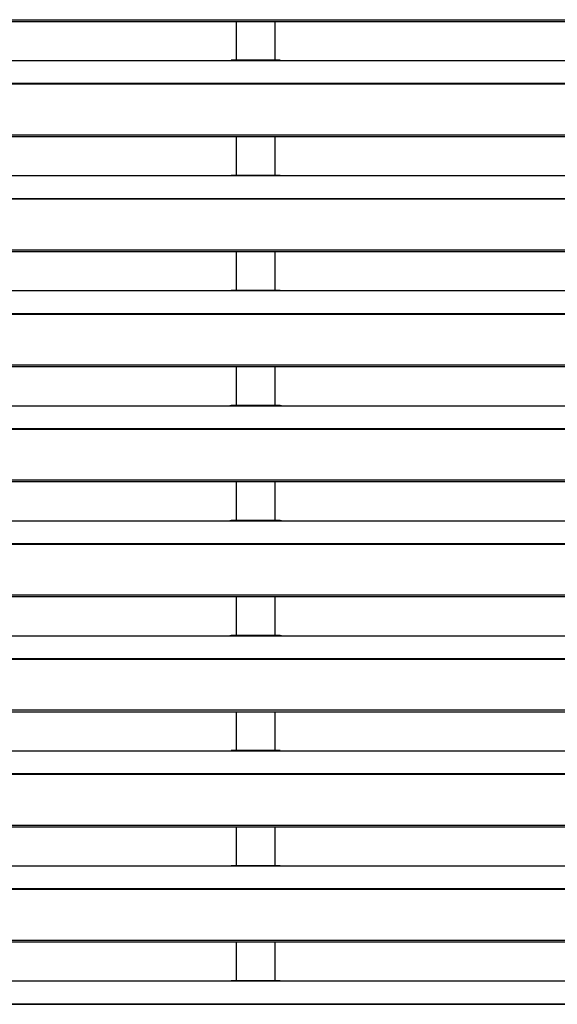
# Model space of a CAD drawing. Header units: millimetres. Extents: x 0 to 39025, y -31299 to 8400.
# Tile 67 of 256: x 14924 to 15129, y -29152 to -28776. Entities that reach past the tile are written whole.
import ezdxf

# ---------------------------------------------------------------- set-up
doc = ezdxf.new("R2010")
doc.units = ezdxf.units.MM

# ---------------------------------------------------------------- blocks, each defined once
blk = doc.blocks.new('*U56')
at = {"lineweight": 25}
for points in [[(7.21, 1076.77), (7.21, 1076.77), (1142.79, 1076.77), (1142.79, 1076.77)], [(7.21, 1076.12), (7.21, 1076.12), (1142.79, 1076.12), (1142.79, 1076.12)], [(821.5, 1076.12), (821.5, 1076.12), (821.5, 1061.24), (821.5, 1061.24)], [(836.5, 1061.24), (836.5, 1061.24), (836.5, 1076.12), (836.5, 1076.12)], [(247, 1061.16), (247, 1061.16), (818, 1061.16), (818, 1061.16)], [(818, 1061.16), (818, 1061.16), (840, 1061.16), (840, 1061.16)], [(838.31, 1061.24), (838.31, 1061.24), (819.66, 1061.24), (819.66, 1061.24)], [(840, 1061.16), (840, 1061.16), (1108, 1061.16), (1108, 1061.16)], [(16.21, 1052.45), (16.21, 1052.45), (1133.33, 1052.45), (1133.33, 1052.45)], [(16.21, 1052.23), (16.21, 1052.23), (1133.33, 1052.23), (1133.33, 1052.23)], [(7.21, 1032.8), (7.21, 1032.8), (1142.79, 1032.8), (1142.79, 1032.8)], [(7.21, 1032.14), (7.21, 1032.14), (1142.79, 1032.14), (1142.79, 1032.14)], [(821.5, 1032.14), (821.5, 1032.14), (821.5, 1017.27), (821.5, 1017.27)], [(836.5, 1017.27), (836.5, 1017.27), (836.5, 1032.14), (836.5, 1032.14)], [(247, 1017.19), (247, 1017.19), (818, 1017.19), (818, 1017.19)], [(818, 1017.19), (818, 1017.19), (840, 1017.19), (840, 1017.19)], [(838.31, 1017.27), (838.31, 1017.27), (819.66, 1017.27), (819.66, 1017.27)], [(840, 1017.19), (840, 1017.19), (1108, 1017.19), (1108, 1017.19)], [(16.21, 1008.47), (16.21, 1008.47), (1133.33, 1008.47), (1133.33, 1008.47)], [(16.21, 1008.25), (16.21, 1008.25), (1133.33, 1008.25), (1133.33, 1008.25)], [(7.21, 988.83), (7.21, 988.83), (1142.79, 988.83), (1142.79, 988.83)], [(7.21, 988.17), (7.21, 988.17), (1142.79, 988.17), (1142.79, 988.17)], [(821.5, 988.17), (821.5, 988.17), (821.5, 973.29), (821.5, 973.29)], [(836.5, 973.29), (836.5, 973.29), (836.5, 988.17), (836.5, 988.17)], [(247, 973.21), (247, 973.21), (818, 973.21), (818, 973.21)], [(818, 973.21), (818, 973.21), (840, 973.21), (840, 973.21)], [(838.31, 973.29), (838.31, 973.29), (819.66, 973.29), (819.66, 973.29)], [(840, 973.21), (840, 973.21), (1108, 973.21), (1108, 973.21)], [(16.21, 964.5), (16.21, 964.5), (1133.33, 964.5), (1133.33, 964.5)], [(16.21, 964.28), (16.21, 964.28), (1133.33, 964.28), (1133.33, 964.28)], [(7.21, 944.85), (7.21, 944.85), (1142.79, 944.85), (1142.79, 944.85)], [(7.21, 944.2), (7.21, 944.2), (1142.79, 944.2), (1142.79, 944.2)], [(821.5, 944.2), (821.5, 944.2), (821.5, 929.32), (821.5, 929.32)], [(836.5, 929.32), (836.5, 929.32), (836.5, 944.2), (836.5, 944.2)], [(247, 929.24), (247, 929.24), (818, 929.24), (818, 929.24)], [(818, 929.24), (818, 929.24), (840, 929.24), (840, 929.24)], [(838.31, 929.32), (838.31, 929.32), (819.66, 929.32), (819.66, 929.32)], [(840, 929.24), (840, 929.24), (1108, 929.24), (1108, 929.24)], [(16.21, 920.53), (16.21, 920.53), (1133.33, 920.53), (1133.33, 920.53)], [(16.21, 920.31), (16.21, 920.31), (1133.33, 920.31), (1133.33, 920.31)], [(7.21, 900.88), (7.21, 900.88), (1142.79, 900.88), (1142.79, 900.88)], [(7.21, 900.23), (7.21, 900.23), (1142.79, 900.23), (1142.79, 900.23)], [(821.5, 900.23), (821.5, 900.23), (821.5, 885.34), (821.5, 885.34)], [(836.5, 885.34), (836.5, 885.34), (836.5, 900.23), (836.5, 900.23)], [(247, 885.26), (247, 885.26), (818, 885.26), (818, 885.26)], [(818, 885.26), (818, 885.26), (840, 885.26), (840, 885.26)], [(838.31, 885.34), (838.31, 885.34), (819.66, 885.34), (819.66, 885.34)], [(840, 885.26), (840, 885.26), (1108, 885.26), (1108, 885.26)], [(16.21, 876.55), (16.21, 876.55), (1133.33, 876.55), (1133.33, 876.55)], [(16.21, 876.33), (16.21, 876.33), (1133.33, 876.33), (1133.33, 876.33)], [(7.21, 856.9), (7.21, 856.9), (1142.79, 856.9), (1142.79, 856.9)], [(7.21, 856.25), (7.21, 856.25), (1142.79, 856.25), (1142.79, 856.25)], [(821.5, 856.25), (821.5, 856.25), (821.5, 841.37), (821.5, 841.37)], [(836.5, 841.37), (836.5, 841.37), (836.5, 856.25), (836.5, 856.25)], [(247, 841.29), (247, 841.29), (818, 841.29), (818, 841.29)], [(818, 841.29), (818, 841.29), (840, 841.29), (840, 841.29)], [(838.31, 841.37), (838.31, 841.37), (819.66, 841.37), (819.66, 841.37)], [(840, 841.29), (840, 841.29), (1108, 841.29), (1108, 841.29)], [(16.21, 832.58), (16.21, 832.58), (1133.33, 832.58), (1133.33, 832.58)], [(16.21, 832.36), (16.21, 832.36), (1133.33, 832.36), (1133.33, 832.36)], [(7.21, 812.93), (7.21, 812.93), (1142.79, 812.93), (1142.79, 812.93)], [(7.21, 812.28), (7.21, 812.28), (1142.79, 812.28), (1142.79, 812.28)], [(821.5, 812.28), (821.5, 812.28), (821.5, 797.4), (821.5, 797.4)], [(836.5, 797.4), (836.5, 797.4), (836.5, 812.28), (836.5, 812.28)], [(247, 797.32), (247, 797.32), (818, 797.32), (818, 797.32)], [(818, 797.32), (818, 797.32), (840, 797.32), (840, 797.32)], [(838.31, 797.4), (838.31, 797.4), (819.66, 797.4), (819.66, 797.4)], [(840, 797.32), (840, 797.32), (1108, 797.32), (1108, 797.32)], [(16.21, 788.61), (16.21, 788.61), (1133.33, 788.61), (1133.33, 788.61)], [(16.21, 788.38), (16.21, 788.38), (1133.33, 788.38), (1133.33, 788.38)], [(7.21, 768.96), (7.21, 768.96), (1142.79, 768.96), (1142.79, 768.96)], [(7.21, 768.31), (7.21, 768.31), (1142.79, 768.31), (1142.79, 768.31)], [(821.5, 768.31), (821.5, 768.31), (821.5, 753.42), (821.5, 753.42)], [(836.5, 753.42), (836.5, 753.42), (836.5, 768.31), (836.5, 768.31)], [(247, 753.34), (247, 753.34), (818, 753.34), (818, 753.34)], [(818, 753.34), (818, 753.34), (840, 753.34), (840, 753.34)], [(838.31, 753.42), (838.31, 753.42), (819.66, 753.42), (819.66, 753.42)], [(840, 753.34), (840, 753.34), (1108, 753.34), (1108, 753.34)], [(16.21, 744.64), (16.21, 744.64), (1133.33, 744.64), (1133.33, 744.64)], [(16.21, 744.42), (16.21, 744.42), (1133.33, 744.42), (1133.33, 744.42)], [(7.21, 724.98), (7.21, 724.98), (1142.79, 724.98), (1142.79, 724.98)], [(7.21, 724.33), (7.21, 724.33), (1142.79, 724.33), (1142.79, 724.33)], [(821.5, 724.33), (821.5, 724.33), (821.5, 709.45), (821.5, 709.45)], [(836.5, 709.45), (836.5, 709.45), (836.5, 724.33), (836.5, 724.33)], [(247, 709.37), (247, 709.37), (818, 709.37), (818, 709.37)], [(818, 709.37), (818, 709.37), (840, 709.37), (840, 709.37)], [(838.31, 709.45), (838.31, 709.45), (819.66, 709.45), (819.66, 709.45)], [(840, 709.37), (840, 709.37), (1108, 709.37), (1108, 709.37)], [(16.21, 700.66), (16.21, 700.66), (1133.33, 700.66), (1133.33, 700.66)], [(16.21, 700.44), (16.21, 700.44), (1133.33, 700.44), (1133.33, 700.44)]]:
    blk.add_open_spline(points, degree=3, dxfattribs=at)
for points in [[(818, 1061.16), (818, 1061.16), (819.12, 1061.21), (819.12, 1061.21), (819.12, 1061.21), (819.66, 1061.21), (819.66, 1061.21)], [(838.31, 1061.22), (838.31, 1061.22), (838.84, 1061.21), (838.84, 1061.21), (838.84, 1061.21), (840, 1061.16), (840, 1061.16)], [(818, 1017.19), (818, 1017.19), (819.12, 1017.24), (819.12, 1017.24), (819.12, 1017.24), (819.66, 1017.25), (819.66, 1017.25)], [(838.31, 1017.25), (838.31, 1017.25), (838.84, 1017.24), (838.84, 1017.24), (838.84, 1017.24), (840, 1017.19), (840, 1017.19)], [(818, 973.21), (818, 973.21), (819.12, 973.26), (819.12, 973.26), (819.12, 973.26), (819.66, 973.27), (819.66, 973.27)], [(838.31, 973.27), (838.31, 973.27), (838.84, 973.27), (838.84, 973.27), (838.84, 973.27), (840, 973.21), (840, 973.21)], [(818, 929.24), (818, 929.24), (819.12, 929.29), (819.12, 929.29), (819.12, 929.29), (819.66, 929.29), (819.66, 929.29)], [(838.31, 929.29), (838.31, 929.29), (838.84, 929.29), (838.84, 929.29), (838.84, 929.29), (840, 929.24), (840, 929.24)], [(818, 885.26), (818, 885.26), (819.12, 885.32), (819.12, 885.32), (819.12, 885.32), (819.66, 885.32), (819.66, 885.32)], [(838.31, 885.33), (838.31, 885.33), (838.84, 885.32), (838.84, 885.32), (838.84, 885.32), (840, 885.26), (840, 885.26)], [(818, 841.29), (818, 841.29), (819.12, 841.34), (819.12, 841.34), (819.12, 841.34), (819.66, 841.34), (819.66, 841.34)], [(838.31, 841.35), (838.31, 841.35), (838.84, 841.34), (838.84, 841.34), (838.84, 841.34), (840, 841.29), (840, 841.29)], [(818, 797.32), (818, 797.32), (819.12, 797.37), (819.12, 797.37), (819.12, 797.37), (819.66, 797.38), (819.66, 797.38)], [(838.31, 797.38), (838.31, 797.38), (838.84, 797.38), (838.84, 797.38), (838.84, 797.38), (840, 797.32), (840, 797.32)], [(818, 753.34), (818, 753.34), (819.12, 753.39), (819.12, 753.39), (819.12, 753.39), (819.66, 753.4), (819.66, 753.4)], [(838.31, 753.4), (838.31, 753.4), (838.84, 753.4), (838.84, 753.4), (838.84, 753.4), (840, 753.34), (840, 753.34)], [(818, 709.37), (818, 709.37), (819.12, 709.42), (819.12, 709.42), (819.12, 709.42), (819.66, 709.43), (819.66, 709.43)], [(838.31, 709.43), (838.31, 709.43), (838.84, 709.43), (838.84, 709.43), (838.84, 709.43), (840, 709.37), (840, 709.37)]]:
    blk.add_open_spline(points, degree=3, knots=[0, 0, 0, 0, 1, 1, 1, 2, 2, 2, 2], dxfattribs=at)

msp = doc.modelspace()

# ---------------------------------------------------------------- block references
at = {"color": 1}
msp.add_blockref('*U56', (14184.86, -29852.66), dxfattribs=at)

doc.saveas('drawing.dxf')
